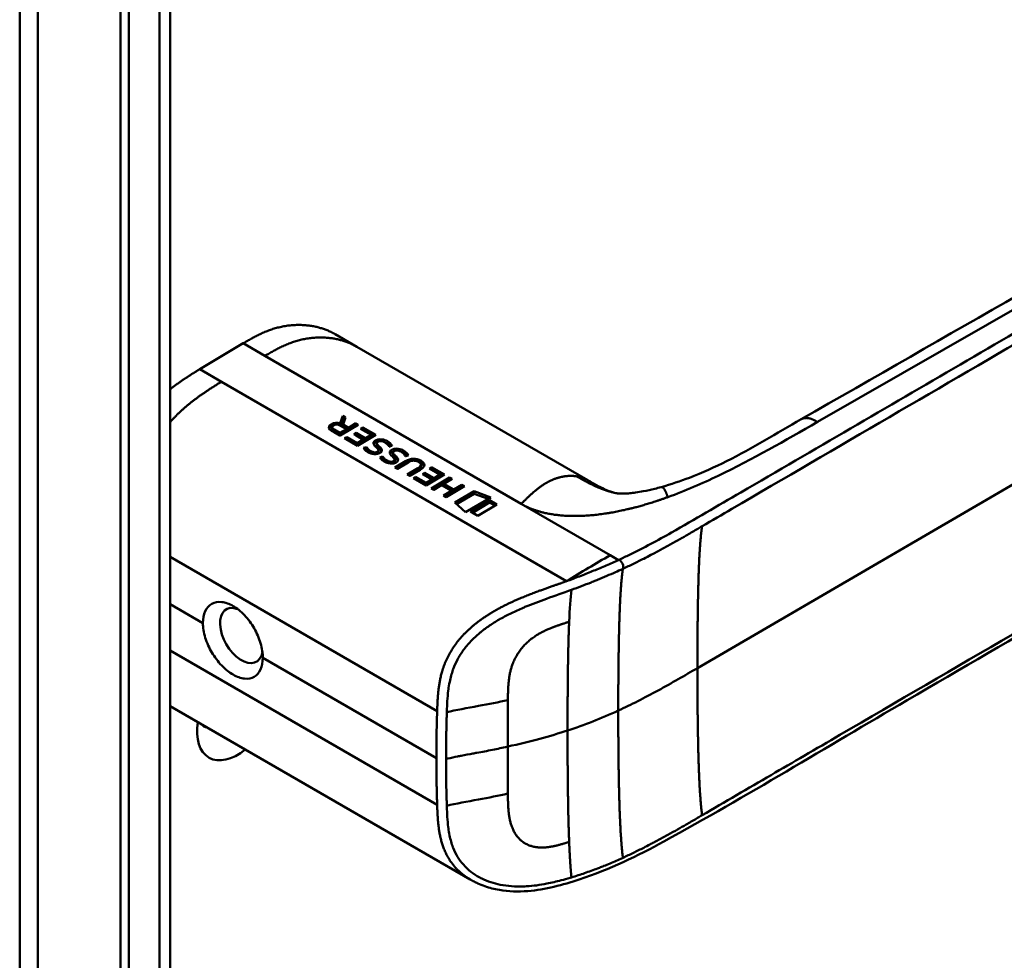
# Model space of a CAD drawing. Header units: millimetres. Extents: x 20 to 833, y 20 to 574.
# Tile 4 of 15: x 373 to 405, y 151 to 181. Entities that reach past the tile are written whole.
import ezdxf

# ---------------------------------------------------------------- set-up
doc = ezdxf.new("R2010")
doc.units = ezdxf.units.MM
doc.header["$LTSCALE"] = 2
doc.layers.add('Sichtbare Kanten(DIN)', color=7, linetype='Continuous', lineweight=50)
doc.layers.add('Sichtbare tangentiale Kanten(DIN)', color=7, linetype='Continuous', lineweight=50)

msp = doc.modelspace()

# ---------------------------------------------------------------- linework, layer by layer
at = {"layer": 'Sichtbare Kanten(DIN)'}
for p, q in [((377.895, 182.435), (377.895, 120.567)), ((376.279, 119.338), (376.279, 181.859)), ((376.554, 181.701), (376.554, 119.179)), ((383.974, 170.765), (383.267, 171.173)), ((378.857, 170.038), (380.271, 170.88)), ((383.974, 170.765), (391.492, 166.425)), ((378.857, 170.038), (379.564, 169.63)), ((379.564, 169.63), (390.798, 163.144)), ((384.018, 168.231), (383.422, 167.876)), ((383.429, 168.279), (383.514, 168.522)), ((383.429, 168.279), (383.43, 168.206)), ((383.433, 168.204), (383.515, 168.441)), ((383.514, 168.522), (383.515, 168.441)), ((383.514, 168.522), (383.604, 168.47)), ((383.515, 168.441), (383.581, 168.403)), ((383.604, 168.47), (383.523, 168.238)), ((383.523, 168.238), (383.525, 168.157)), ((383.523, 168.238), (383.701, 168.135)), ((383.701, 168.135), (383.939, 168.277)), ((383.939, 168.277), (384.018, 168.231)), ((383.939, 168.277), (383.94, 168.196)), ((383.422, 167.876), (383.149, 168.035)), ((383.167, 168.148), (383.168, 168.067)), ((383.23, 168.073), (383.415, 167.966)), ((383.231, 167.992), (383.416, 167.885)), ((383.415, 167.966), (383.628, 168.092)), ((383.415, 167.966), (383.416, 167.885)), ((383.416, 167.885), (383.629, 168.011)), ((383.628, 168.092), (383.443, 168.199)), ((383.525, 168.157), (383.702, 168.054)), ((383.628, 168.092), (383.629, 168.011)), ((383.701, 168.135), (383.702, 168.054)), ((383.702, 168.054), (383.94, 168.196)), ((383.87, 167.921), (383.943, 167.964)), ((384.171, 167.747), (383.87, 167.921)), ((383.94, 168.196), (383.95, 168.19)), ((383.943, 167.964), (384.244, 167.79)), ((383.943, 167.964), (383.944, 167.883)), ((384.587, 167.902), (383.991, 167.547)), ((384.093, 168.102), (384.165, 168.146)), ((384.436, 167.904), (384.093, 168.102)), ((384.162, 168.062), (384.166, 168.065)), ((384.165, 168.146), (384.587, 167.902)), ((384.165, 168.146), (384.166, 168.065)), ((384.166, 168.065), (384.518, 167.861)), ((384.244, 167.79), (384.436, 167.904)), ((384.436, 167.904), (384.437, 167.823)), ((383.573, 167.789), (383.646, 167.832)), ((383.991, 167.547), (383.573, 167.789)), ((383.643, 167.749), (383.647, 167.751)), ((383.646, 167.832), (383.647, 167.751)), ((383.646, 167.832), (383.985, 167.636)), ((383.647, 167.751), (383.986, 167.555)), ((383.94, 167.881), (383.944, 167.883)), ((383.944, 167.883), (384.245, 167.709)), ((383.985, 167.636), (384.171, 167.747)), ((383.985, 167.636), (383.986, 167.555)), ((383.986, 167.555), (384.172, 167.666)), ((384.171, 167.747), (384.172, 167.666)), ((384.244, 167.79), (384.245, 167.709)), ((384.245, 167.709), (384.437, 167.823)), ((384.618, 167.634), (384.619, 167.553)), ((384.618, 167.629), (384.62, 167.548)), ((384.653, 167.678), (384.65, 167.677)), ((384.188, 167.476), (384.279, 167.506)), ((384.238, 167.411), (384.28, 167.425)), ((384.279, 167.506), (384.28, 167.425)), ((384.506, 167.34), (384.511, 167.339)), ((384.668, 167.555), (384.669, 167.474)), ((384.669, 167.413), (384.668, 167.416)), ((384.671, 167.402), (384.673, 167.321)), ((384.7, 167.525), (384.701, 167.444)), ((385.149, 167.328), (385.15, 167.247)), ((385.149, 167.322), (385.15, 167.241)), ((385.183, 167.372), (385.181, 167.37)), ((384.718, 167.169), (384.81, 167.199)), ((384.769, 167.104), (384.811, 167.118)), ((384.81, 167.199), (384.811, 167.118)), ((385.037, 167.033), (385.042, 167.032)), ((385.2, 167.106), (385.198, 167.109)), ((385.199, 167.248), (385.2, 167.167)), ((385.202, 167.095), (385.203, 167.014)), ((385.209, 166.843), (385.552, 167.047)), ((385.23, 167.218), (385.231, 167.137)), ((385.279, 166.802), (385.554, 166.966)), ((385.636, 167.004), (385.288, 166.797)), ((385.983, 167.019), (385.981, 167.02)), ((385.288, 166.797), (385.209, 166.843)), ((385.612, 166.61), (385.96, 166.817)), ((385.682, 166.569), (385.962, 166.736)), ((386.034, 166.768), (385.691, 166.564)), ((386.058, 166.929), (386.059, 166.848)), ((386.107, 166.628), (386.179, 166.671)), ((386.408, 166.454), (386.107, 166.628)), ((386.179, 166.671), (386.18, 166.59)), ((386.179, 166.671), (386.481, 166.497)), ((386.329, 166.809), (386.402, 166.852)), ((386.672, 166.611), (386.329, 166.809)), ((386.399, 166.769), (386.403, 166.771)), ((386.402, 166.852), (386.823, 166.609)), ((386.402, 166.852), (386.403, 166.771)), ((386.403, 166.771), (386.755, 166.568)), ((385.691, 166.564), (385.612, 166.61)), ((385.81, 166.496), (385.882, 166.539)), ((386.227, 166.254), (385.81, 166.496)), ((385.879, 166.455), (385.883, 166.458)), ((385.882, 166.539), (386.221, 166.343)), ((385.882, 166.539), (385.883, 166.458)), ((385.883, 166.458), (386.222, 166.262)), ((386.176, 166.588), (386.18, 166.59)), ((386.18, 166.59), (386.482, 166.416)), ((386.221, 166.343), (386.408, 166.454)), ((386.221, 166.343), (386.222, 166.262)), ((386.222, 166.262), (386.409, 166.373)), ((386.823, 166.609), (386.227, 166.254)), ((386.392, 166.158), (386.988, 166.513)), ((386.408, 166.454), (386.409, 166.373)), ((386.462, 166.118), (386.99, 166.432)), ((386.481, 166.497), (386.672, 166.611)), ((386.481, 166.497), (386.482, 166.416)), ((386.482, 166.416), (386.673, 166.53)), ((386.672, 166.611), (386.673, 166.53)), ((387.067, 166.467), (386.804, 166.311)), ((386.804, 166.311), (387.129, 166.124)), ((386.804, 166.311), (386.805, 166.23)), ((386.988, 166.513), (387.067, 166.467)), ((386.988, 166.513), (386.99, 166.432)), ((386.99, 166.432), (386.998, 166.427)), ((386.471, 166.113), (386.392, 166.158)), ((386.73, 166.267), (386.471, 166.113)), ((387.054, 166.079), (386.73, 166.267)), ((386.795, 165.925), (387.054, 166.079)), ((386.805, 166.23), (387.13, 166.043)), ((386.865, 165.885), (387.055, 165.998)), ((387.47, 166.234), (386.874, 165.88)), ((387.054, 166.079), (387.055, 165.998)), ((387.129, 166.124), (387.391, 166.28)), ((387.129, 166.124), (387.13, 166.043)), ((387.13, 166.043), (387.392, 166.199)), ((387.16, 165.697), (387.787, 166.07)), ((387.214, 165.648), (387.788, 165.989)), ((387.391, 166.28), (387.47, 166.234)), ((387.391, 166.28), (387.392, 166.199)), ((387.392, 166.199), (387.401, 166.194)), ((387.787, 166.07), (388.325, 165.869)), ((387.787, 166.07), (387.788, 165.989)), ((387.788, 165.989), (388.242, 165.819)), ((393.874, 166.203), (393.874, 166.203)), ((386.874, 165.88), (386.795, 165.925)), ((387.509, 165.384), (387.16, 165.697)), ((388.325, 165.869), (387.509, 165.384)), ((387.664, 165.406), (388.289, 165.778)), ((387.734, 165.366), (388.29, 165.697)), ((388.289, 165.778), (388.29, 165.697)), ((388.289, 165.778), (388.527, 165.64)), ((388.29, 165.697), (388.458, 165.599)), ((387.902, 165.269), (387.664, 165.406)), ((388.527, 165.64), (387.902, 165.269)), ((387.696, 161.643), (387.696, 161.643)), ((377.895, 159.08), (387.663, 153.44)), ((386.88, 156.541), (386.88, 156.541)), ((387.663, 153.44), (387.663, 153.44))]:
    msp.add_line(p, q, dxfattribs=at)
for centre, major_axis, ratio, start_param, end_param in [((383.364, 167.943), (-0.314, 0.224), 0.867096, 5.088467, 5.919275), ((383.365, 167.862), (-0.314, 0.224), 0.867096, 5.753826, 5.919275), ((383.637, 168.126), (-0.47, 0.025), 0.306845, 5.8521, 6.824844), ((383.638, 168.045), (-0.47, 0.025), 0.306845, 0.02028, 0.541659), ((384.867, 167.394), (-0.239, 0.267), 0.619495, 5.625764, 6.147151), ((384.122, 167.871), (-0.482, 0.52), 0.283399, 2.674667, 2.735626), ((384.496, 167.528), (-0.167, 0.152), 0.729766, 2.233297, 2.693591), ((384.652, 167.409), (-0.0114, 0.0283), 0.581092, 4.323657, 4.631736), ((385.397, 167.087), (-0.239, 0.267), 0.619816, 5.625026, 6.146719), ((384.619, 167.605), (-0.514, 0.56), 0.272377, 2.69527, 2.754411), ((385.026, 167.223), (-0.167, 0.154), 0.73052, 2.242303, 2.700135), ((385.182, 167.102), (-0.0114, 0.0283), 0.581092, 4.323657, 4.631736), ((385.73, 166.01), (0.157, 1.112), 0.63156, 6.033796, 6.75226), ((385.731, 165.929), (0.157, 1.112), 0.63156, 0.331858, 0.469074), ((376.964, 166.499), (9.094, 0.433), 0.080576, 6.132809, 6.407742), ((385.731, 165.929), (0.157, 1.112), 0.63156, 6.033796, 6.131298), ((384.263, 166.858), (1.904, 0.072), 0.219647, 5.899786, 6.618126), ((384.264, 166.777), (1.904, 0.072), 0.219647, 0.091668, 0.33494), ((376.965, 166.418), (9.094, 0.433), 0.080576, 6.132809, 6.280449), ((380.214, 161.376), (0.492, -0.852), 0.57735, 2.535836, 6.884393), ((380.089, 159.013), (-0.93, -1.611), 0.57735, 5.305464, 7.260907), ((379.524, 159.34), (-0.53, -0.918), 0.57735, 6.086577, 6.479794)]:
    msp.add_ellipse(centre, major_axis=major_axis, ratio=ratio, start_param=start_param, end_param=end_param, dxfattribs=at)
for points, degree, knots in [([(398.432, 168.408), (407.9, 173.83), (417.367, 179.251), (427.807, 185.277), (428.839, 185.874), (429.87, 186.47)], 3, [0, 0, 0, 0, 10.000028, 10.000028, 11.098058, 11.098058, 11.098058, 11.098058]), ([(372.998, 123.833), (372.998, 134.72), (372.998, 145.607), (372.998, 166.229), (372.998, 175.965), (372.998, 185.701)], 3, [0, 0, 0, 0, 10, 10, 18.943141, 18.943141, 18.943141, 18.943141]), ([(434.506, 180.502), (434.506, 180.502), (434.507, 180.501), (434.507, 180.5), (434.507, 180.5), (434.507, 180.499), (434.507, 180.498), (434.507, 180.497), (434.507, 180.496), (434.508, 180.494), (434.508, 180.494), (434.508, 180.491), (434.509, 180.49), (434.509, 180.486), (434.51, 180.484), (434.511, 180.477), (434.512, 180.473), (434.514, 180.459), (434.515, 180.45), (434.521, 180.415), (434.525, 180.391), (434.537, 180.296), (434.544, 180.229), (434.557, 179.962), (434.542, 179.77), (434.427, 179.21), (434.257, 178.851), (433.739, 178.141), (433.368, 177.789), (432.4, 177.05), (431.766, 176.677), (429.573, 175.398), (428.011, 174.49), (421.77, 170.856), (417.088, 168.13), (408.896, 163.359), (405.385, 161.314), (399.24, 157.736), (396.676, 156.165), (393.114, 154.212), (392.204, 153.768), (390.672, 153.266), (390.106, 153.112), (389.224, 153.042), (388.91, 153.049), (388.446, 153.128), (388.288, 153.168), (388.056, 153.249), (387.979, 153.28), (387.863, 153.333), (387.825, 153.352), (387.767, 153.382), (387.747, 153.393), (387.717, 153.409), (387.707, 153.415), (387.691, 153.424), (387.686, 153.427), (387.678, 153.432), (387.675, 153.433), (387.67, 153.436), (387.669, 153.437), (387.666, 153.438), (387.665, 153.439), (387.663, 153.44)], 3, [0, 0, 0, 0, 0.000812, 0.000812, 0.001159, 0.001159, 0.001709, 0.001709, 0.00226, 0.00226, 0.00297, 0.00297, 0.004051, 0.004051, 0.005946, 0.005946, 0.009784, 0.009784, 0.018899, 0.018899, 0.044942, 0.044942, 0.123041, 0.123041, 0.357876, 0.357876, 0.819393, 0.819393, 1.341428, 1.341428, 2.016287, 2.016287, 3.678544, 3.678544, 8.665313, 8.665313, 12.40539, 12.40539, 15.210451, 15.210451, 16.085372, 16.085372, 16.55485, 16.55485, 16.809473, 16.809473, 16.944798, 16.944798, 17.014076, 17.014076, 17.049094, 17.049094, 17.066817, 17.066817, 17.075861, 17.075861, 17.080537, 17.080537, 17.082986, 17.082986, 17.084274, 17.084274, 17.085621, 17.085621, 17.085621, 17.085621]), ([(383.267, 171.173), (383.102, 171.269), (382.576, 171.498), (381.952, 171.564), (381.277, 171.453), (380.724, 171.141), (380.271, 170.88)], 5, [0.4967795, 0.4967795, 0.4967795, 0.4967795, 0.4967795, 0.4967795, 0.6666667, 1, 1, 1, 1, 1, 1]), ([(393.874, 166.203), (394.196, 166.291), (394.502, 166.397), (395.22, 166.674), (395.621, 166.857), (396.864, 167.472), (397.626, 167.947), (398.432, 168.408)], 3, [0, 0, 0, 0, 0.257742, 0.257742, 0.636588, 0.636588, 1.488142, 1.488142, 1.488142, 1.488142]), ([(385.981, 167.02), (385.971, 167.026), (385.961, 167.031), (385.929, 167.045), (385.907, 167.053), (385.86, 167.062), (385.837, 167.064), (385.79, 167.062), (385.767, 167.058), (385.704, 167.041), (385.667, 167.023), (385.636, 167.004)], 3, [-0.09871822, -0.09871822, -0.09871822, -0.09871822, -0.08841169, -0.08841169, -0.06862142, -0.06862142, -0.05132957, -0.05132957, -0.03330955, -0.03330955, 0, 0, 0, 0]), ([(391.502, 166.419), (391.623, 166.349), (391.731, 166.288), (391.921, 166.185), (392.004, 166.144), (392.183, 166.066), (392.264, 166.039), (392.35, 166.018)], 3, [0, 0, 0, 0, 0.1284427, 0.1284427, 0.2652531, 0.2652531, 0.4733811, 0.4733811, 0.4733811, 0.4733811]), ([(392.35, 166.018), (392.419, 166.001), (392.437, 165.999), (392.513, 165.993), (392.545, 165.991), (392.62, 165.991), (392.651, 165.991), (392.735, 165.994), (392.792, 165.998), (392.913, 166.009), (392.977, 166.016), (393.124, 166.037), (393.209, 166.051), (393.417, 166.09), (393.542, 166.118), (393.734, 166.165), (393.804, 166.184), (393.874, 166.203)], 3, [0, 0, 0, 0, 0.1743179, 0.1743179, 0.2462745, 0.2462745, 0.2848204, 0.2848204, 0.3367602, 0.3367602, 0.387016, 0.387016, 0.4510804, 0.4510804, 0.5461058, 0.5461058, 0.6016777, 0.6016777, 0.6016777, 0.6016777]), ([(378.962, 161.777), (378.962, 161.777), (378.962, 161.777), (378.962, 161.918), (378.987, 162.054), (379.089, 162.273), (379.166, 162.356), (379.341, 162.454), (379.452, 162.476), (379.692, 162.452), (379.822, 162.405), (379.943, 162.335), (380.065, 162.264), (380.195, 162.162), (380.432, 161.909), (380.541, 161.76), (380.712, 161.462), (380.787, 161.292), (380.885, 160.958), (380.91, 160.793), (380.91, 160.652), (380.91, 160.652), (380.91, 160.652)], 3, [1.55009, 1.55009, 1.55009, 1.55009, 1.550123, 1.550123, 1.679687, 1.679687, 1.809251, 1.809251, 1.938041, 1.938041, 2.066832, 2.066832, 2.066832, 2.195892, 2.195892, 2.324951, 2.324951, 2.454246, 2.454246, 2.58354, 2.58354, 2.583573, 2.583573, 2.583573, 2.583573]), ([(378.962, 161.777), (378.962, 161.636), (378.987, 161.472), (379.089, 161.138), (379.166, 160.97), (379.341, 160.673), (379.452, 160.526), (379.692, 160.276), (379.822, 160.174), (380.065, 160.033), (380.195, 159.986), (380.432, 159.96), (380.541, 159.982), (380.712, 160.078), (380.787, 160.159), (380.885, 160.376), (380.909, 160.512), (380.91, 160.652)], 3, [-1.550092, -1.550092, -1.550092, -1.550092, -1.420561, -1.420561, -1.290997, -1.290997, -1.162206, -1.162206, -1.033415, -1.033415, -0.904355, -0.904355, -0.775296, -0.775296, -0.646001, -0.646001, -0.51674, -0.51674, -0.51674, -0.51674])]:
    msp.add_open_spline(points, degree=degree, knots=knots, dxfattribs=at)
for points, degree in [([(378.857, 170.038), (378.65, 169.911), (378.451, 169.786), (378.258, 169.658), (378.073, 169.526), (377.895, 169.387)], 5), ([(383.149, 168.035), (383.059, 168.09), (383.012, 168.174), (383.139, 168.25)], 3), ([(383.443, 168.199), (383.386, 168.232), (383.3, 168.26), (383.213, 168.209)], 3), ([(383.073, 168.107), (383.085, 168.128), (383.106, 168.149), (383.14, 168.169)], 3), ([(384.51, 167.631), (384.506, 167.656), (384.519, 167.681), (384.551, 167.706)], 3), ([(384.597, 167.501), (384.538, 167.556), (384.516, 167.594), (384.51, 167.631)], 3), ([(384.522, 167.594), (384.529, 167.605), (384.54, 167.616), (384.552, 167.625)], 3), ([(384.551, 167.706), (384.603, 167.747), (384.683, 167.77), (384.789, 167.756)], 3), ([(384.552, 167.625), (384.574, 167.643), (384.602, 167.657), (384.635, 167.666)], 3), ([(384.65, 167.677), (384.625, 167.662), (384.616, 167.649), (384.618, 167.629)], 3), ([(384.618, 167.629), (384.622, 167.61), (384.638, 167.586), (384.668, 167.555)], 3), ([(384.955, 167.603), (384.9, 167.652), (384.842, 167.685), (384.779, 167.696)], 3), ([(384.789, 167.756), (384.85, 167.747), (384.906, 167.728), (384.963, 167.695)], 3), ([(384.901, 167.645), (384.922, 167.637), (384.943, 167.626), (384.964, 167.614)], 3), ([(385.023, 167.512), (385.023, 167.512), (385.002, 167.562), (384.955, 167.603)], 3), ([(384.963, 167.695), (384.98, 167.685), (384.997, 167.674), (385.015, 167.661)], 3), ([(384.964, 167.614), (384.981, 167.604), (384.998, 167.593), (385.016, 167.58)], 3), ([(385.015, 167.661), (385.078, 167.618), (385.113, 167.559), (385.118, 167.547)], 3), ([(385.016, 167.58), (385.038, 167.565), (385.058, 167.547), (385.073, 167.53)], 3), ([(384.206, 167.448), (384.199, 167.456), (384.188, 167.476), (384.188, 167.476)], 3), ([(384.287, 167.369), (384.261, 167.388), (384.227, 167.418), (384.206, 167.448)], 3), ([(384.279, 167.506), (384.279, 167.506), (384.322, 167.451), (384.344, 167.43)], 3), ([(384.28, 167.425), (384.28, 167.425), (384.323, 167.37), (384.345, 167.349)], 3), ([(384.47, 167.282), (384.401, 167.3), (384.346, 167.325), (384.287, 167.369)], 3), ([(384.344, 167.43), (384.383, 167.392), (384.428, 167.364), (384.486, 167.346)], 3), ([(384.345, 167.349), (384.362, 167.332), (384.381, 167.317), (384.402, 167.304)], 3), ([(384.683, 167.296), (384.629, 167.273), (384.551, 167.262), (384.47, 167.282)], 3), ([(384.668, 167.416), (384.659, 167.438), (384.637, 167.465), (384.597, 167.501)], 3), ([(384.598, 167.338), (384.641, 167.349), (384.673, 167.377), (384.671, 167.404)], 3), ([(384.619, 167.553), (384.619, 167.552), (384.619, 167.55), (384.62, 167.548)], 3), ([(384.62, 167.548), (384.623, 167.529), (384.639, 167.505), (384.669, 167.474)], 3), ([(384.655, 167.286), (384.666, 167.297), (384.673, 167.309), (384.673, 167.321)], 3), ([(384.668, 167.555), (384.673, 167.55), (384.699, 167.525), (384.7, 167.525)], 3), ([(384.669, 167.474), (384.674, 167.469), (384.7, 167.444), (384.701, 167.444)], 3), ([(384.718, 167.314), (384.696, 167.302), (384.691, 167.3), (384.683, 167.296)], 3), ([(384.7, 167.525), (384.738, 167.489), (384.76, 167.462), (384.773, 167.436)], 3), ([(384.701, 167.444), (384.736, 167.411), (384.757, 167.385), (384.771, 167.361)], 3), ([(384.773, 167.436), (384.792, 167.396), (384.785, 167.353), (384.718, 167.314)], 3), ([(385.118, 167.547), (385.113, 167.545), (385.023, 167.512), (385.023, 167.512)], 3), ([(385.04, 167.325), (385.037, 167.35), (385.049, 167.374), (385.081, 167.4)], 3), ([(385.128, 167.194), (385.069, 167.249), (385.046, 167.287), (385.04, 167.325)], 3), ([(385.052, 167.287), (385.059, 167.298), (385.069, 167.308), (385.083, 167.319)], 3), ([(385.081, 167.4), (385.133, 167.44), (385.213, 167.463), (385.319, 167.449)], 3), ([(385.083, 167.319), (385.105, 167.336), (385.133, 167.35), (385.165, 167.36)], 3), ([(385.181, 167.37), (385.155, 167.355), (385.147, 167.342), (385.149, 167.322)], 3), ([(385.149, 167.322), (385.153, 167.303), (385.169, 167.279), (385.199, 167.248)], 3), ([(385.485, 167.296), (385.43, 167.345), (385.373, 167.378), (385.31, 167.389)], 3), ([(385.319, 167.449), (385.38, 167.441), (385.437, 167.421), (385.493, 167.389)], 3), ([(385.431, 167.339), (385.452, 167.33), (385.473, 167.32), (385.494, 167.308)], 3), ([(385.553, 167.205), (385.553, 167.205), (385.533, 167.255), (385.485, 167.296)], 3), ([(385.493, 167.389), (385.511, 167.378), (385.527, 167.367), (385.545, 167.355)], 3), ([(385.494, 167.308), (385.512, 167.297), (385.528, 167.286), (385.546, 167.274)], 3), ([(385.545, 167.355), (385.608, 167.311), (385.644, 167.252), (385.648, 167.24)], 3), ([(385.546, 167.274), (385.569, 167.258), (385.588, 167.24), (385.603, 167.224)], 3), ([(384.736, 167.141), (384.73, 167.15), (384.718, 167.169), (384.718, 167.169)], 3), ([(384.817, 167.063), (384.792, 167.082), (384.757, 167.112), (384.736, 167.141)], 3), ([(384.81, 167.199), (384.81, 167.199), (384.853, 167.145), (384.874, 167.124)], 3), ([(384.811, 167.118), (384.811, 167.118), (384.854, 167.064), (384.875, 167.043)], 3), ([(385.001, 166.976), (384.932, 166.993), (384.877, 167.018), (384.817, 167.063)], 3), ([(384.874, 167.124), (384.913, 167.085), (384.959, 167.058), (385.016, 167.039)], 3), ([(384.875, 167.043), (384.893, 167.026), (384.912, 167.01), (384.932, 166.997)], 3), ([(385.213, 166.99), (385.16, 166.966), (385.082, 166.955), (385.001, 166.976)], 3), ([(385.198, 167.109), (385.19, 167.131), (385.168, 167.158), (385.128, 167.194)], 3), ([(385.129, 167.032), (385.172, 167.043), (385.204, 167.07), (385.202, 167.097)], 3), ([(385.15, 167.247), (385.15, 167.245), (385.15, 167.243), (385.15, 167.241)], 3), ([(385.15, 167.241), (385.154, 167.222), (385.17, 167.198), (385.2, 167.167)], 3), ([(385.185, 166.979), (385.196, 166.99), (385.203, 167.002), (385.203, 167.014)], 3), ([(385.199, 167.248), (385.203, 167.244), (385.23, 167.219), (385.23, 167.218)], 3), ([(385.2, 167.167), (385.204, 167.163), (385.231, 167.138), (385.231, 167.137)], 3), ([(385.248, 167.007), (385.227, 166.995), (385.221, 166.993), (385.213, 166.99)], 3), ([(385.23, 167.218), (385.269, 167.183), (385.29, 167.155), (385.303, 167.129)], 3), ([(385.231, 167.137), (385.267, 167.104), (385.288, 167.078), (385.301, 167.054)], 3), ([(385.303, 167.129), (385.323, 167.089), (385.315, 167.046), (385.248, 167.007)], 3), ([(385.648, 167.24), (385.643, 167.238), (385.553, 167.205), (385.553, 167.205)], 3), ([(392.212, 163.986), (391.741, 163.714), (391.269, 163.435), (390.798, 163.144)], 3)]:
    msp.add_open_spline(points, degree=degree, dxfattribs=at)
at = {"layer": 'Sichtbare tangentiale Kanten(DIN)'}
for p, q in [((430.486, 186.364), (398.958, 168.321)), ((377.544, 120.077), (377.544, 181.945)), ((395.053, 160.317), (430.953, 181.222)), ((380.978, 170.472), (380.271, 170.88)), ((389.319, 165.656), (380.978, 170.472)), ((383.139, 168.25), (383.14, 168.169)), ((383.23, 168.073), (383.231, 167.992)), ((384.551, 167.706), (384.552, 167.625)), ((384.789, 167.756), (384.79, 167.694)), ((384.963, 167.695), (384.964, 167.614)), ((385.015, 167.661), (385.016, 167.58)), ((384.344, 167.43), (384.345, 167.349)), ((384.486, 167.346), (384.487, 167.279)), ((384.506, 167.34), (384.507, 167.275)), ((384.511, 167.339), (384.512, 167.274)), ((384.598, 167.338), (384.599, 167.274)), ((384.773, 167.436), (384.773, 167.366)), ((385.081, 167.4), (385.083, 167.319)), ((385.319, 167.449), (385.32, 167.387)), ((385.493, 167.389), (385.494, 167.308)), ((385.545, 167.355), (385.546, 167.274)), ((384.874, 167.124), (384.875, 167.043)), ((385.016, 167.039), (385.017, 166.972)), ((385.037, 167.033), (385.038, 166.968)), ((385.042, 167.032), (385.043, 166.968)), ((385.129, 167.032), (385.13, 166.967)), ((385.303, 167.129), (385.304, 167.059)), ((385.552, 167.047), (385.554, 166.966)), ((386.055, 167.063), (386.057, 166.982)), ((385.96, 166.817), (385.962, 166.736)), ((389.319, 165.656), (392.212, 163.986)), ((377.895, 163.931), (386.583, 158.915)), ((392.212, 163.986), (392.481, 163.831)), ((392.631, 163.547), (392.628, 163.546)), ((378.962, 161.777), (377.895, 162.393)), ((377.895, 160.888), (386.583, 155.872)), ((386.558, 157.391), (380.91, 160.652)), ((388.885, 159.278), (388.885, 159.28)), ((388.885, 156.235), (388.885, 156.232))]:
    msp.add_line(p, q, dxfattribs=at)
for centre, major_axis, ratio, start_param, end_param in [((388.94, 157.515), (-0.004, 3.508), 0.017337, 1.044244, 1.500022), ((388.94, 157.88), (-0.002, -3.501), 0.017405, 4.745995, 5.201711)]:
    msp.add_ellipse(centre, major_axis=major_axis, ratio=ratio, start_param=start_param, end_param=end_param, dxfattribs=at)
for points, degree, knots in [([(426.368, 196.052), (426.37, 196.051), (426.372, 196.049), (426.375, 196.048), (426.46, 195.999), (426.543, 195.951), (426.626, 195.903), (426.709, 195.856), (426.791, 195.808), (426.873, 195.761), (426.955, 195.713), (427.039, 195.666), (427.123, 195.617), (427.207, 195.569), (427.292, 195.52), (427.38, 195.469), (427.424, 195.444), (427.468, 195.419), (427.512, 195.394), (427.557, 195.368), (427.602, 195.342), (427.647, 195.316), (427.737, 195.264), (427.829, 195.211), (427.922, 195.158), (428.015, 195.105), (428.107, 195.052), (428.199, 194.999), (428.292, 194.946), (428.383, 194.894), (428.473, 194.842), (428.564, 194.79), (428.652, 194.74), (428.739, 194.69), (428.827, 194.64), (428.912, 194.591), (428.997, 194.542), (429.082, 194.493), (429.166, 194.445), (429.249, 194.398), (429.333, 194.35), (429.416, 194.302), (429.5, 194.254), (429.583, 194.206), (429.667, 194.158), (429.751, 194.11), (429.835, 194.062), (429.92, 194.014), (430.005, 193.965), (430.091, 193.916), (430.176, 193.867), (430.262, 193.818), (430.348, 193.769), (430.435, 193.719), (430.521, 193.67), (431.538, 193.088), (432.51, 192.527), (433.248, 191.822), (433.763, 191.332), (434.145, 190.769), (434.277, 190.2), (434.432, 189.531), (434.253, 188.86), (433.784, 188.244), (433.346, 187.67), (432.674, 187.163), (431.93, 186.698), (431.319, 186.316), (430.668, 185.95), (430.029, 185.578), (427.184, 183.92), (424.325, 182.256), (421.474, 180.596), (416.712, 177.823), (411.946, 175.047), (407.182, 172.273), (404.801, 170.887), (402.418, 169.499), (400.036, 168.112), (398.845, 167.419), (397.655, 166.725), (396.464, 166.032), (395.713, 165.595), (394.967, 165.152), (394.21, 164.724), (393.766, 164.473), (393.317, 164.231), (392.842, 164), (392.73, 163.947), (392.619, 163.894), (392.502, 163.84)], 3, [0, 0, 0, 0, 0.002518, 0.002518, 0.002518, 0.094944, 0.094944, 0.094944, 0.18737, 0.18737, 0.18737, 0.279796, 0.279796, 0.279796, 0.372222, 0.372222, 0.372222, 0.418434, 0.418434, 0.418434, 0.464647, 0.464647, 0.464647, 0.557073, 0.557073, 0.557073, 0.649499, 0.649499, 0.649499, 0.741925, 0.741925, 0.741925, 0.834351, 0.834351, 0.834351, 0.926776, 0.926776, 0.926776, 1.019202, 1.019202, 1.019202, 1.111628, 1.111628, 1.111628, 1.204054, 1.204054, 1.204054, 1.29648, 1.29648, 1.29648, 1.388905, 1.388905, 1.388905, 1.481331, 1.481331, 1.481331, 2.571552, 2.571552, 2.571552, 3.331424, 3.331424, 3.331424, 4.2235, 4.2235, 4.2235, 5.055186, 5.055186, 5.055186, 5.737675, 5.737675, 5.737675, 8.775646, 8.775646, 8.775646, 13.850256, 13.850256, 13.850256, 16.38756, 16.38756, 16.38756, 17.656213, 17.656213, 17.656213, 18.455338, 18.455338, 18.455338, 18.924865, 18.924865, 18.924865, 19.034762, 19.034762, 19.034762, 19.034762]), ([(422.13, 180.609), (416.897, 177.562), (411.661, 174.512), (406.429, 171.466), (403.012, 169.476), (399.594, 167.486), (396.177, 165.496), (395.853, 165.307), (395.529, 165.118), (395.204, 164.929)], 3, [3.186788, 3.186788, 3.186788, 3.186788, 8.760538, 8.760538, 8.760538, 12.401919, 12.401919, 12.401919, 12.747463, 12.747463, 12.747463, 12.747463]), ([(422.13, 171.209), (414.65, 166.854), (407.171, 162.499), (399.692, 158.143), (399.303, 157.917), (398.915, 157.691), (398.527, 157.465), (398.168, 157.256), (397.808, 157.046), (397.448, 156.837), (396.7, 156.401), (395.952, 155.966), (395.204, 155.53)], 3, [3.18679, 3.18679, 3.18679, 3.18679, 11.154099, 11.154099, 11.154099, 11.571149, 11.571149, 11.571149, 11.950756, 11.950756, 11.950756, 12.747463, 12.747463, 12.747463, 12.747463]), ([(383.974, 170.765), (383.809, 170.861), (383.283, 171.09), (382.659, 171.156), (381.984, 171.045), (381.431, 170.733), (380.978, 170.472)], 5, [0.4967795, 0.4967795, 0.4967795, 0.4967795, 0.4967795, 0.4967795, 0.6666667, 1, 1, 1, 1, 1, 1]), ([(398.958, 168.321), (397.91, 167.721), (396.866, 167.117), (395.73, 166.573), (395.208, 166.322), (394.665, 166.085), (394.089, 165.877)], 3, [0, 0, 0, 0, 0.684839, 0.684839, 0.684839, 1, 1, 1, 1]), ([(391.117, 166.554), (391.193, 166.511), (391.342, 166.427), (391.564, 166.306), (391.803, 166.192), (392.055, 166.098), (392.235, 166.046), (392.335, 166.021), (392.35, 166.018)], 5, [0, 0, 0, 0, 0, 0, 0.1666667, 0.3333333, 0.5, 0.5289934, 0.5289934, 0.5289934, 0.5289934, 0.5289934, 0.5289934]), ([(393.874, 166.203), (393.893, 166.208), (393.933, 166.202), (393.975, 166.156), (394.02, 166.061), (394.066, 165.939), (394.089, 165.877)], 5, [0.5016416, 0.5016416, 0.5016416, 0.5016416, 0.5016416, 0.5016416, 0.75, 1, 1, 1, 1, 1, 1]), ([(395.204, 164.929), (395.158, 164.902), (395.111, 164.875), (395.065, 164.848), (395.008, 164.815), (394.951, 164.782), (394.889, 164.746), (394.776, 164.68), (394.678, 164.624), (394.582, 164.569), (394.574, 164.564), (394.565, 164.559), (394.556, 164.554), (394.455, 164.496), (394.361, 164.443), (394.264, 164.389), (394.16, 164.33), (394.056, 164.272), (393.95, 164.214), (393.845, 164.157), (393.74, 164.1), (393.635, 164.045), (393.604, 164.028), (393.572, 164.012), (393.54, 163.995), (393.463, 163.954), (393.386, 163.915), (393.308, 163.875), (393.196, 163.818), (393.085, 163.763), (392.972, 163.708), (392.859, 163.654), (392.744, 163.6), (392.631, 163.547)], 3, [0, 0, 0, 0, 0.0493687, 0.0493687, 0.0493687, 0.1101418, 0.1101418, 0.1101418, 0.2201433, 0.2201433, 0.2201433, 0.2290985, 0.2290985, 0.2290985, 0.3299892, 0.3299892, 0.3299892, 0.4391613, 0.4391613, 0.4391613, 0.5480388, 0.5480388, 0.5480388, 0.5800984, 0.5800984, 0.5800984, 0.6576871, 0.6576871, 0.6576871, 0.7681813, 0.7681813, 0.7681813, 0.8792555, 0.8792555, 0.8792555, 0.8792555]), ([(392.481, 163.831), (392.421, 163.803), (392.349, 163.771), (392.22, 163.713), (392.154, 163.684), (392.02, 163.626), (391.954, 163.598), (391.819, 163.541), (391.751, 163.513), (391.614, 163.457), (391.546, 163.429), (391.408, 163.375), (391.339, 163.347), (391.199, 163.293), (391.129, 163.267), (390.987, 163.213), (390.916, 163.187), (390.829, 163.155), (390.814, 163.15), (390.798, 163.144)], 3, [0, 0, 0, 0, 0.0622178, 0.0622178, 0.1250937, 0.1250937, 0.1879696, 0.1879696, 0.2508455, 0.2508455, 0.3137214, 0.3137214, 0.3765973, 0.3765973, 0.4394731, 0.4394731, 0.502349, 0.502349, 0.5158954, 0.5158954, 0.5158954, 0.5158954]), ([(392.502, 163.84), (392.568, 163.792), (392.621, 163.738), (392.633, 163.667), (392.64, 163.629), (392.636, 163.59), (392.631, 163.547)], 3, [0, 0, 0, 0, 0.650419, 0.650419, 0.650419, 1, 1, 1, 1]), ([(392.628, 163.546), (392.623, 163.544), (392.617, 163.541), (392.612, 163.539), (392.538, 163.505), (392.461, 163.47), (392.389, 163.438), (392.203, 163.356), (392.002, 163.27), (391.802, 163.188), (391.785, 163.181), (391.767, 163.174), (391.75, 163.167), (391.698, 163.145), (391.646, 163.125), (391.594, 163.104), (391.386, 163.021), (391.172, 162.94), (390.954, 162.861)], 3, [0, 0, 0, 0, 0.0053162, 0.0053162, 0.0053162, 0.0755048, 0.0755048, 0.0755048, 0.2568405, 0.2568405, 0.2568405, 0.2725259, 0.2725259, 0.2725259, 0.3194664, 0.3194664, 0.3194664, 0.5075707, 0.5075707, 0.5075707, 0.5075707]), ([(390.798, 163.144), (390.798, 163.144), (390.648, 163.09), (390.345, 162.985), (389.883, 162.824), (389.265, 162.595), (388.47, 162.224), (387.721, 161.729), (387.109, 161.094), (386.739, 160.368), (386.629, 159.779), (386.599, 159.345), (386.588, 159.06), (386.583, 158.916), (386.583, 158.915)], 5, [0, 0, 0, 0, 0, 0, 0.000234, 0.217926, 0.435619, 0.653311, 0.871004, 1.088696, 1.306388, 1.524081, 1.741773, 1.743874, 1.743874, 1.743874, 1.743874, 1.743874, 1.743874]), ([(390.954, 162.861), (390.688, 162.764), (390.413, 162.671), (390.137, 162.571), (389.906, 162.488), (389.674, 162.401), (389.442, 162.304), (389.423, 162.296), (389.403, 162.288), (389.383, 162.279), (389.255, 162.224), (389.126, 162.166), (389.002, 162.106), (388.878, 162.046), (388.758, 161.984), (388.638, 161.916), (388.533, 161.856), (388.427, 161.791), (388.326, 161.724), (388.225, 161.657), (388.13, 161.588), (388.038, 161.515), (388.014, 161.496), (387.989, 161.476), (387.966, 161.456), (387.863, 161.371), (387.766, 161.28), (387.677, 161.187), (387.589, 161.094), (387.508, 160.997), (387.435, 160.897), (387.366, 160.801), (387.304, 160.703), (387.249, 160.601), (387.195, 160.499), (387.147, 160.393), (387.106, 160.281), (387.103, 160.273), (387.1, 160.265), (387.098, 160.258), (387.055, 160.138), (387.019, 160.01), (386.991, 159.873), (386.973, 159.785), (386.96, 159.701), (386.948, 159.613), (386.947, 159.601), (386.945, 159.59), (386.944, 159.58), (386.931, 159.472), (386.921, 159.361), (386.914, 159.246), (386.907, 159.13), (386.904, 159.044), (386.898, 158.882)], 3, [0, 0, 0, 0, 0.230762, 0.230762, 0.230762, 0.423227, 0.423227, 0.423227, 0.439515, 0.439515, 0.439515, 0.543734, 0.543734, 0.543734, 0.647952, 0.647952, 0.647952, 0.739173, 0.739173, 0.739173, 0.830393, 0.830393, 0.830393, 0.854195, 0.854195, 0.854195, 0.956483, 0.956483, 0.956483, 1.058772, 1.058772, 1.058772, 1.157514, 1.157514, 1.157514, 1.256255, 1.256255, 1.256255, 1.263482, 1.263482, 1.263482, 1.383867, 1.383867, 1.383867, 1.461303, 1.461303, 1.461303, 1.471606, 1.471606, 1.471606, 1.578168, 1.578168, 1.578168, 1.684731, 1.684731, 1.684731, 1.684731]), ([(388.885, 159.28), (388.887, 159.45), (388.892, 159.896), (388.959, 160.401), (389.256, 161.04), (389.841, 161.456), (390.319, 161.646), (390.63, 161.739), (390.879, 161.826)], 5, [0, 0, 0, 0, 0, 0, 0.2491944, 0.4991944, 0.7491944, 0.9991944, 0.9991944, 0.9991944, 0.9991944, 0.9991944, 0.9991944]), ([(392.477, 158.934), (392.904, 159.13), (393.32, 159.341), (393.774, 159.588), (394.227, 159.836), (394.64, 160.076), (395.053, 160.317)], 3, [0, 0, 0, 0, 0.4403832, 0.4403832, 0.4403832, 0.8807664, 0.8807664, 0.8807664, 0.8807664]), ([(386.898, 158.882), (387.188, 158.953), (387.572, 159.02), (387.927, 159.085), (388.26, 159.145), (388.576, 159.208), (388.885, 159.278)], 3, [0, 0, 0, 0, 0.461945, 0.461945, 0.461945, 0.8961195, 0.8961195, 0.8961195, 0.8961195]), ([(386.583, 158.915), (386.583, 158.915), (386.582, 158.877), (386.58, 158.801), (386.576, 158.687), (386.572, 158.532), (386.567, 158.343), (386.564, 158.152), (386.561, 157.963), (386.559, 157.772), (386.558, 157.62), (386.558, 157.506), (386.558, 157.43), (386.558, 157.392)], 5, [0, 0, 0, 0, 0, 0, 0.00002, 0.0581515, 0.116283, 0.1744144, 0.2325459, 0.2906774, 0.3488089, 0.4069404, 0.465034, 0.465034, 0.465034, 0.465034, 0.465034, 0.465034]), ([(388.879, 157.763), (388.69, 157.721), (388.552, 157.691), (388.383, 157.657), (388.213, 157.623), (388.045, 157.592), (387.876, 157.561), (387.834, 157.553), (387.792, 157.545), (387.749, 157.538), (387.623, 157.514), (387.496, 157.491), (387.37, 157.466), (387.349, 157.462), (387.328, 157.458), (387.308, 157.454), (387.287, 157.45), (387.266, 157.446), (387.245, 157.441), (387.14, 157.42), (387.036, 157.398), (386.933, 157.374), (386.913, 157.369), (386.892, 157.364), (386.873, 157.359)], 3, [0, 0, 0, 0, 0.1300988, 0.1300988, 0.1300988, 0.2601975, 0.2601975, 0.2601975, 0.2927222, 0.2927222, 0.2927222, 0.3902963, 0.3902963, 0.3902963, 0.4065586, 0.4065586, 0.4065586, 0.422821, 0.422821, 0.422821, 0.5041327, 0.5041327, 0.5041327, 0.5203951, 0.5203951, 0.5203951, 0.5203951]), ([(386.558, 157.392), (386.558, 157.328), (386.558, 157.265), (386.558, 157.201), (386.558, 157.138), (386.559, 157.075), (386.559, 157.011), (386.56, 156.948), (386.56, 156.884), (386.561, 156.821), (386.562, 156.758), (386.563, 156.695), (386.564, 156.631), (386.565, 156.568), (386.566, 156.505), (386.568, 156.442), (386.569, 156.378), (386.57, 156.315), (386.572, 156.252), (386.574, 156.188), (386.575, 156.125), (386.577, 156.061), (386.579, 155.998), (386.581, 155.935), (386.583, 155.872)], 3, [0.000019, 0.000019, 0.000019, 0.000019, 0.0581611, 0.0581611, 0.0581611, 0.1162844, 0.1162844, 0.1162844, 0.1744076, 0.1744076, 0.1744076, 0.2325309, 0.2325309, 0.2325309, 0.2906542, 0.2906542, 0.2906542, 0.3487774, 0.3487774, 0.3487774, 0.4069007, 0.4069007, 0.4069007, 0.4650424, 0.4650424, 0.4650424, 0.4650424]), ([(386.873, 157.359), (386.873, 157.295), (386.873, 157.232), (386.873, 157.169), (386.874, 156.854), (386.879, 156.539), (386.887, 156.222), (386.889, 156.158), (386.89, 156.096), (386.892, 156.035), (386.894, 155.974), (386.896, 155.911), (386.898, 155.846), (386.898, 155.844), (386.898, 155.842), (386.898, 155.839)], 3, [0, 0, 0, 0, 0.0579521, 0.0579521, 0.0579521, 0.3477131, 0.3477131, 0.3477131, 0.4058533, 0.4058533, 0.4058533, 0.4636935, 0.4636935, 0.4636935, 0.4658128, 0.4658128, 0.4658128, 0.4658128]), ([(386.898, 155.839), (387.188, 155.911), (387.572, 155.978), (387.927, 156.042), (388.26, 156.103), (388.576, 156.166), (388.885, 156.235)], 3, [0, 0, 0, 0, 0.4619377, 0.4619377, 0.4619377, 0.8961211, 0.8961211, 0.8961211, 0.8961211]), ([(388.885, 156.232), (388.887, 156.056), (388.892, 155.606), (388.958, 155.108), (389.258, 154.566), (389.839, 154.414), (390.321, 154.489), (390.696, 154.607), (390.879, 154.663)], 5, [0, 0, 0, 0, 0, 0, 0.2492, 0.4992, 0.7492, 0.9992, 0.9992, 0.9992, 0.9992, 0.9992, 0.9992]), ([(386.583, 155.872), (386.583, 155.871), (386.588, 155.728), (386.599, 155.444), (386.629, 155.013), (386.736, 154.463), (387.015, 153.96), (387.321, 153.662), (387.551, 153.505), (387.663, 153.44)], 5, [0, 0, 0, 0, 0, 0, 0.0021022, 0.2198034, 0.4375046, 0.6552057, 0.8420772, 0.8420772, 0.8420772, 0.8420772, 0.8420772, 0.8420772]), ([(390.954, 153.511), (390.939, 153.506), (390.923, 153.501), (390.907, 153.496), (390.811, 153.468), (390.715, 153.44), (390.619, 153.415), (390.467, 153.374), (390.312, 153.337), (390.151, 153.306), (390.04, 153.284), (389.928, 153.265), (389.818, 153.251), (389.708, 153.237), (389.602, 153.226), (389.494, 153.22), (389.459, 153.218), (389.423, 153.217), (389.387, 153.215), (389.258, 153.211), (389.129, 153.214), (389.004, 153.223), (388.88, 153.232), (388.759, 153.248), (388.639, 153.272), (388.534, 153.293), (388.428, 153.32), (388.327, 153.353), (388.226, 153.386), (388.13, 153.425), (388.038, 153.47), (388.014, 153.481), (387.99, 153.493), (387.967, 153.506), (387.864, 153.561), (387.767, 153.624), (387.679, 153.694), (387.59, 153.764), (387.509, 153.841), (387.436, 153.924), (387.366, 154.004), (387.304, 154.089), (387.25, 154.179), (387.195, 154.27), (387.147, 154.367), (387.106, 154.472), (387.103, 154.479), (387.1, 154.486), (387.098, 154.493), (387.054, 154.608), (387.017, 154.734), (386.989, 154.87), (386.972, 154.954), (386.959, 155.033), (386.948, 155.118), (386.946, 155.128), (386.945, 155.138), (386.944, 155.147), (386.931, 155.253), (386.921, 155.362), (386.914, 155.477), (386.907, 155.592), (386.904, 155.678), (386.898, 155.839)], 3, [0, 0, 0, 0, 0.013527, 0.013527, 0.013527, 0.095792, 0.095792, 0.095792, 0.227559, 0.227559, 0.227559, 0.318199, 0.318199, 0.318199, 0.408838, 0.408838, 0.408838, 0.438587, 0.438587, 0.438587, 0.543091, 0.543091, 0.543091, 0.647595, 0.647595, 0.647595, 0.739004, 0.739004, 0.739004, 0.830413, 0.830413, 0.830413, 0.853725, 0.853725, 0.853725, 0.956085, 0.956085, 0.956085, 1.058446, 1.058446, 1.058446, 1.157356, 1.157356, 1.157356, 1.256266, 1.256266, 1.256266, 1.263312, 1.263312, 1.263312, 1.386941, 1.386941, 1.386941, 1.462444, 1.462444, 1.462444, 1.471505, 1.471505, 1.471505, 1.578132, 1.578132, 1.578132, 1.68476, 1.68476, 1.68476, 1.68476]), ([(395.204, 155.53), (395.157, 155.502), (395.109, 155.474), (395.061, 155.447), (395.005, 155.414), (394.949, 155.382), (394.888, 155.346), (394.776, 155.281), (394.677, 155.224), (394.581, 155.169), (394.572, 155.164), (394.561, 155.158), (394.551, 155.152), (394.452, 155.095), (394.359, 155.042), (394.264, 154.989), (394.159, 154.93), (394.055, 154.872), (393.949, 154.815), (393.844, 154.757), (393.738, 154.7), (393.633, 154.644), (393.592, 154.623), (393.55, 154.601), (393.508, 154.579), (393.441, 154.544), (393.375, 154.51), (393.307, 154.475), (393.195, 154.418), (393.083, 154.363), (392.969, 154.308), (392.858, 154.254), (392.744, 154.2), (392.633, 154.149), (392.63, 154.148), (392.629, 154.147), (392.628, 154.147)], 3, [0, 0, 0, 0, 0.0507807, 0.0507807, 0.0507807, 0.1102021, 0.1102021, 0.1102021, 0.2202767, 0.2202767, 0.2202767, 0.2309529, 0.2309529, 0.2309529, 0.3302295, 0.3302295, 0.3302295, 0.4395805, 0.4395805, 0.4395805, 0.5485418, 0.5485418, 0.5485418, 0.5906345, 0.5906345, 0.5906345, 0.6580998, 0.6580998, 0.6580998, 0.7689055, 0.7689055, 0.7689055, 0.8770848, 0.8770848, 0.8770848, 0.8799746, 0.8799746, 0.8799746, 0.8799746]), ([(392.628, 154.147), (392.622, 154.144), (392.616, 154.141), (392.61, 154.138), (392.543, 154.108), (392.477, 154.078), (392.411, 154.049), (392.345, 154.02), (392.278, 153.992), (392.211, 153.963), (392.143, 153.935), (392.076, 153.907), (392.008, 153.88), (391.983, 153.87), (391.957, 153.86), (391.931, 153.85), (391.889, 153.833), (391.846, 153.816), (391.803, 153.8), (391.733, 153.773), (391.664, 153.748), (391.594, 153.723), (391.525, 153.697), (391.454, 153.673), (391.383, 153.648), (391.312, 153.624), (391.241, 153.6), (391.17, 153.578), (391.099, 153.555), (391.027, 153.532), (390.954, 153.511)], 3, [0, 0, 0, 0, 0.005938, 0.005938, 0.005938, 0.068767, 0.068767, 0.068767, 0.1314145, 0.1314145, 0.1314145, 0.1940469, 0.1940469, 0.1940469, 0.2177013, 0.2177013, 0.2177013, 0.256742, 0.256742, 0.256742, 0.3195011, 0.3195011, 0.3195011, 0.3822317, 0.3822317, 0.3822317, 0.4449585, 0.4449585, 0.4449585, 0.5075707, 0.5075707, 0.5075707, 0.5075707])]:
    msp.add_open_spline(points, degree=degree, knots=knots, dxfattribs=at)
for points, degree in [([(373.584, 184.885), (373.584, 153.951), (373.584, 123.017)], 2), ([(379.564, 169.63), (379.178, 169.392), (378.818, 169.163), (378.48, 168.911), (378.17, 168.629), (377.895, 168.318)], 5), ([(398.432, 168.408), (398.52, 168.458), (398.627, 168.472), (398.743, 168.445), (398.852, 168.382), (398.958, 168.321)], 5), ([(389.319, 165.656), (389.415, 165.752), (389.607, 165.945), (389.896, 166.213), (390.272, 166.448), (390.627, 166.556), (390.878, 166.577), (391.038, 166.566), (391.117, 166.554)], 5), ([(391.117, 166.554), (391.198, 166.541), (391.278, 166.522), (391.355, 166.495), (391.43, 166.461), (391.502, 166.419)], 5), ([(394.089, 165.877), (393.845, 165.788), (393.382, 165.634), (392.755, 165.458), (392.005, 165.31), (391.168, 165.237), (390.417, 165.275), (389.909, 165.387), (389.585, 165.515), (389.406, 165.606), (389.319, 165.656)], 5), ([(395.204, 164.929), (395.125, 164.39), (395.085, 163.597), (395.064, 162.581), (395.053, 161.452), (395.053, 160.317)], 5), ([(392.502, 163.84), (392.495, 163.837), (392.488, 163.834), (392.481, 163.831)], 3), ([(392.477, 158.934), (392.477, 160.069), (392.488, 161.198), (392.509, 162.214), (392.549, 163.007), (392.628, 163.546)], 5), ([(390.879, 161.826), (390.897, 162.241), (390.921, 162.591), (390.954, 162.861)], 3), ([(390.879, 161.826), (390.855, 161.259), (390.84, 160.592), (390.831, 159.85), (390.827, 159.069), (390.827, 158.285)], 5), ([(395.204, 155.53), (395.125, 156.16), (395.085, 157), (395.064, 158.041), (395.053, 159.182), (395.053, 160.317)], 5), ([(390.827, 158.285), (391.374, 158.463), (391.916, 158.676), (392.477, 158.934)], 3), ([(392.477, 158.934), (392.477, 157.799), (392.488, 156.658), (392.509, 155.617), (392.549, 154.777), (392.628, 154.147)], 5), ([(390.827, 158.285), (390.272, 158.104), (389.623, 157.93), (388.879, 157.763)], 3), ([(390.879, 154.663), (390.855, 155.268), (390.84, 155.957), (390.831, 156.713), (390.827, 157.5), (390.827, 158.285)], 5), ([(390.879, 154.663), (390.89, 154.399), (390.902, 154.149), (390.917, 153.917), (390.934, 153.704), (390.954, 153.511)], 5)]:
    msp.add_open_spline(points, degree=degree, dxfattribs=at)
msp.add_rational_spline([(386.873, 157.359), (386.873, 157.391), (386.873, 157.422), (386.873, 157.454), (386.873, 157.485), (386.873, 157.517), (386.873, 157.548), (386.874, 157.801), (386.877, 158.053), (386.883, 158.306), (386.884, 158.367), (386.885, 158.43), (386.887, 158.496), (386.889, 158.562), (386.89, 158.626), (386.892, 158.686), (386.894, 158.746), (386.896, 158.809), (386.898, 158.875), (386.898, 158.877), (386.898, 158.88), (386.898, 158.882)], [1, 1, 1, 1, 1.00008958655, 1.00008958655, 1, 1, 1, 1, 1.00223380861, 1.00223380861, 1, 1.00382742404, 1.00382742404, 1, 1.00355055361, 1.00355055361, 1, 1, 1, 1], degree=3, knots=[0, 0, 0, 0, 0.0289474, 0.0289474, 0.0289474, 0.0578949, 0.0578949, 0.0578949, 0.2897354, 0.2897354, 0.2897354, 0.347694, 0.347694, 0.347694, 0.4058538, 0.4058538, 0.4058538, 0.4636922, 0.4636922, 0.4636922, 0.4658129, 0.4658129, 0.4658129, 0.4658129], dxfattribs=at)

doc.saveas('drawing.dxf')
